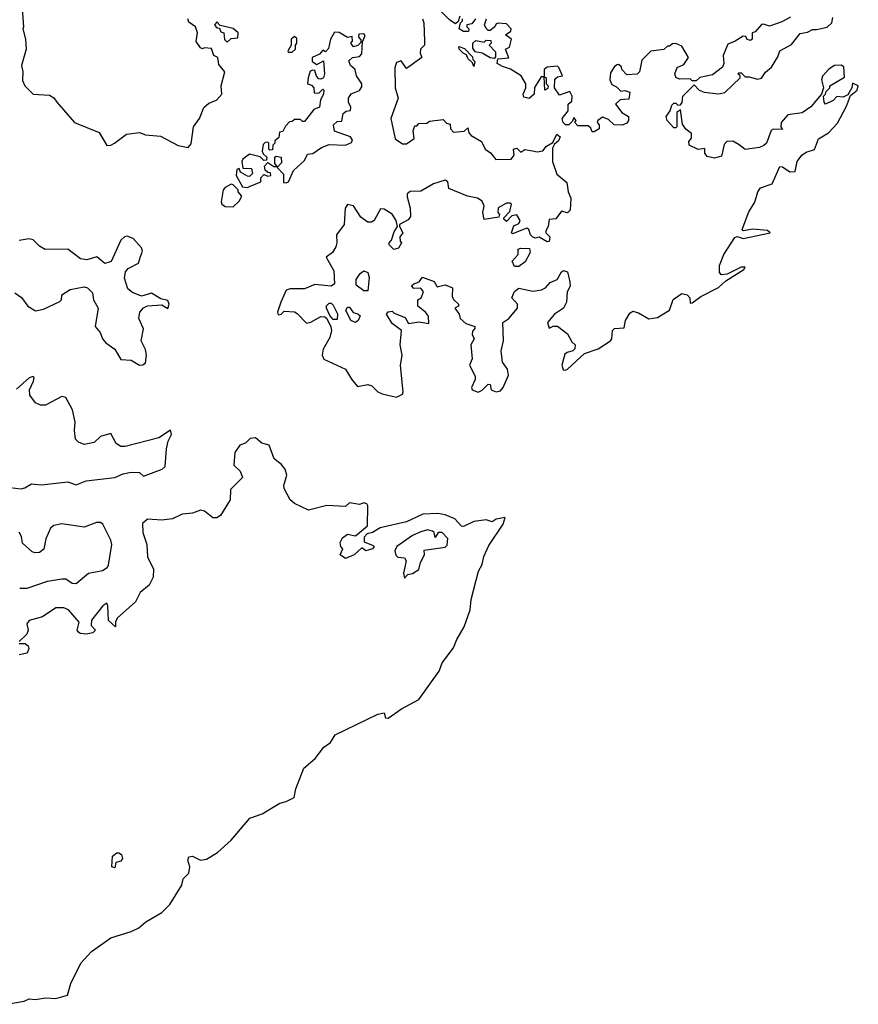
# Model space of a CAD drawing. Extents: x 2601477 to 2753313, y 449408 to 581029.
# Tile 128 of 203: x 2697118 to 2701230, y 475130 to 479960. Entities that reach past the tile are written whole.
import ezdxf

# ---------------------------------------------------------------- set-up
doc = ezdxf.new("R2010")
doc.units = 0

msp = doc.modelspace()

# ---------------------------------------------------------------- linework, layer by layer
at = {"layer": '0CON05XD'}
for points in [[(2697131.2, 480015), (2697137.5, 479925), (2697133.3, 479915), (2697147.5, 479865), (2697150, 479815), (2697126.7, 479735), (2697133.9, 479703.9), (2697132.3, 479662.3), (2697143.3, 479635), (2697185, 479594), (2697265, 479590), (2697286, 479576), (2697301.2, 479555), (2697387.5, 479455), (2697507.3, 479407.3), (2697545, 479342.7), (2697565, 479344.7), (2697583.3, 479355), (2697641.2, 479398.8), (2697705, 479406), (2697735, 479395.6), (2697808.3, 479388.3), (2697895, 479343.5), (2697945, 479333.3)], [(2697945, 479333.3), (2697958.3, 479351.7), (2697971.2, 479435), (2697999.2, 479475), (2698021.1, 479528.9), (2698045, 479551.2), (2698083.8, 479565), (2698108.8, 479595), (2698106, 479635), (2698123.3, 479705), (2698095, 479740), (2698090, 479775), (2698070, 479785), (2698058.3, 479818.3), (2698025, 479822.5), (2698015, 479817.5), (2698005, 479822.5), (2697983, 479853), (2697990, 479895), (2697980, 479925), (2697948.3, 479948.3), (2697942.5, 479965)], [(2698975, 478112.5), (2698995, 478122.5), (2698998.8, 478135), (2698986, 478264), (2698993.8, 478315), (2698983.3, 478365), (2698990, 478435), (2698945, 478470), (2698917.5, 478515), (2698925, 478527.5), (2698945, 478530), (2698955, 478520), (2699008.3, 478498.3), (2699025, 478470), (2699075, 478477.5), (2699125, 478470), (2699122.5, 478505), (2699107.5, 478525), (2699070, 478555), (2699070, 478585), (2699087.5, 478595), (2699097.5, 478625), (2699085, 478642.5), (2699050.7, 478640.7), (2699040, 478655), (2699050, 478665), (2699076.4, 478673.6), (2699093, 478697), (2699150, 478675), (2699165, 478650), (2699205, 478660), (2699240, 478645), (2699238.3, 478601.7), (2699245, 478587.5), (2699270, 478565), (2699270, 478555), (2699252.5, 478545), (2699272.5, 478515), (2699277.5, 478495), (2699305, 478470), (2699350, 478455), (2699350, 478445), (2699338.3, 478431.7), (2699337.5, 478415), (2699346.7, 478395), (2699330, 478365), (2699336.4, 478296.4), (2699324, 478265), (2699351.7, 478211.7), (2699352, 478195), (2699334, 478155), (2699337.5, 478145), (2699366.4, 478133.6), (2699385, 478142.5), (2699415, 478172.5), (2699425, 478170), (2699430, 478145), (2699455, 478133.8), (2699475, 478140), (2699488.8, 478155), (2699514.2, 478215.8), (2699510, 478245), (2699485, 478280), (2699479.2, 478335), (2699490, 478385), (2699486.7, 478475), (2699516.2, 478495), (2699558.8, 478545), (2699558.8, 478565), (2699531.2, 478595), (2699543.9, 478626.1), (2699565, 478642.5), (2699635, 478628.8), (2699677.5, 478635), (2699696.2, 478645), (2699718.6, 478671.4), (2699754.3, 478685.7), (2699775, 478723.3), (2699785, 478729.2), (2699805, 478722.5), (2699816.4, 478673.6), (2699817, 478653), (2699802, 478625), (2699800, 478575), (2699784.4, 478545.6), (2699740.8, 478515), (2699706.2, 478475), (2699715, 478447.5), (2699734.2, 478455.8), (2699755, 478456), (2699805, 478418.8), (2699825, 478380), (2699842.5, 478365), (2699840, 478345), (2699830, 478335), (2699802.3, 478327.7), (2699791.4, 478318.6), (2699776.2, 478265), (2699782.5, 478242.5), (2699795, 478240), (2699805, 478245.7), (2699888.3, 478321.7), (2699954.4, 478345), (2700014.3, 478385), (2700021.8, 478395), (2700024.2, 478435.8), (2700035, 478445.4), (2700082.1, 478447.9), (2700089.2, 478485), (2700109.8, 478520.2), (2700125, 478529.4), (2700151.7, 478521.7), (2700202.5, 478492.5), (2700245, 478499.3), (2700304.5, 478535), (2700322.7, 478587.3), (2700365, 478617.5), (2700390.2, 478610.2), (2700403.5, 478595), (2700405, 478570), (2700415, 478571.2), (2700457.3, 478602.7), (2700545, 478646.7), (2700581.2, 478678.8), (2700669.2, 478735), (2700675, 478746.7), (2700655.5, 478745.5), (2700587.8, 478712.2), (2700558.7, 478708.7), (2700549.3, 478719.3), (2700548.8, 478755), (2700571.5, 478808.5), (2700625, 478891.4), (2700635.8, 478895.8), (2700665, 478886.5), (2700797.5, 478915), (2700785, 478925.7), (2700712.5, 478932.5), (2700665, 478924), (2700660, 478930), (2700692.9, 479017.1), (2700723.3, 479065), (2700736.7, 479115), (2700750, 479135), (2700807.5, 479155), (2700845, 479240), (2700858.3, 479238.3), (2700895, 479213.3), (2700920, 479215), (2700930, 479265), (2700952.5, 479295), (2700975, 479310), (2701015, 479323.3), (2701034.4, 479375.6), (2701084, 479405), (2701128.2, 479451.8), (2701172.5, 479535), (2701192.5, 479587.5), (2701225, 479614), (2701230, 479635), (2701201.7, 479648.3), (2701197.5, 479625), (2701178.8, 479591.2), (2701155, 479580), (2701125, 479582.5), (2701106.1, 479563.9), (2701070, 479545), (2701062.5, 479555), (2701060, 479585), (2701070, 479595), (2701071.7, 479608.3), (2701090, 479625), (2701090, 479635), (2701161.7, 479678.3), (2701158.3, 479728.3), (2701146.4, 479736.4), (2701114.1, 479735.9), (2701085, 479716.7), (2701055, 479682.5), (2701050, 479665), (2701060, 479625), (2701050, 479595), (2700997.3, 479532.7), (2700955, 479503.8), (2700885, 479492.5), (2700852.5, 479455), (2700850, 479435), (2700858.3, 479421.7), (2700815, 479422.5), (2700803.6, 479416.4), (2700780, 479355), (2700767, 479343), (2700745, 479332.5), (2700675, 479322.5), (2700646.1, 479346.1), (2700615, 479363.3), (2700585, 479362.5), (2700572, 479348), (2700560, 479290), (2700525, 479280), (2700489.3, 479289.3), (2700477.5, 479305), (2700478.3, 479328.3), (2700445, 479323.3), (2700400, 479345), (2700398.3, 479361.7), (2700411.7, 479378.3), (2700411.7, 479401.7), (2700383.6, 479423.6), (2700368.3, 479448.3), (2700358.3, 479518.3), (2700340, 479505), (2700340, 479435), (2700335, 479430), (2700325, 479430), (2700292.5, 479465), (2700287.5, 479485), (2700307, 479513), (2700315, 479540), (2700325, 479550), (2700335, 479550), (2700345, 479540), (2700358.3, 479541.7), (2700366.4, 479553.6), (2700370, 479585), (2700425, 479640), (2700450, 479615), (2700475, 479603.8), (2700545, 479596.2), (2700575, 479602.5), (2700650, 479675), (2700650, 479685), (2700640, 479695), (2700645, 479700), (2700655, 479700), (2700675, 479680), (2700695, 479680), (2700735, 479667.5), (2700755, 479672.5), (2700775, 479702.5), (2700805, 479727.5), (2700835, 479777.5), (2700845, 479807.5), (2700901.7, 479838.3), (2700945, 479892.5), (2700981.7, 479898.3), (2701005, 479912.5), (2701025, 479911.2), (2701076.8, 479923.2), (2701100, 479945), (2701105, 479970)], [(2699092.5, 479965), (2699100, 479945), (2699103.3, 479855), (2699102.5, 479835), (2699083.3, 479815), (2699082.5, 479795), (2699090, 479775), (2699015, 479720), (2698988.3, 479758.3), (2698965, 479750), (2698957.5, 479725), (2698959.2, 479625), (2698974.2, 479575), (2698938.8, 479475), (2698960, 479375), (2698995, 479351.2), (2699015, 479351.2), (2699052.5, 479377.5), (2699047.5, 479415), (2699055, 479440), (2699065, 479440), (2699075, 479450), (2699115, 479452.5), (2699128.3, 479461.7), (2699195, 479470), (2699211.7, 479451.7), (2699228.3, 479448.3), (2699230, 479425), (2699245, 479407.5), (2699297, 479413), (2699315, 479430), (2699320, 479405), (2699331.7, 479391.7), (2699383, 479363), (2699400, 479325), (2699426.4, 479306.4), (2699453.6, 479273.6), (2699527.5, 479275), (2699542.5, 479295), (2699540, 479325), (2699555, 479330), (2699575, 479310), (2699595, 479322.5), (2699633.3, 479316.7)], [(2699277, 479977), (2699268.3, 479951.7), (2699255, 479940), (2699227, 479957), (2699185, 480000)], [(2699352.5, 479965), (2699335, 479940), (2699310, 479935), (2699310, 479925), (2699320, 479915), (2699318.3, 479901.7), (2699295, 479902.5), (2699272.5, 479915), (2699280, 479945), (2699290, 479955), (2699290, 479965)], [(2700896.8, 479973.2), (2700855, 479949.2), (2700795, 479927.5), (2700765, 479938.8), (2700755, 479936.7), (2700725, 479900), (2700710, 479895), (2700710, 479865), (2700701.7, 479858.3), (2700685, 479862.5), (2700678.3, 479878.3), (2700665, 479880), (2700626.1, 479853.9), (2700590.7, 479839.3), (2700566.7, 479785), (2700570, 479745), (2700563.6, 479726.4), (2700515, 479690), (2700453, 479677), (2700435, 479660), (2700415, 479660), (2700405, 479670), (2700355, 479667.5), (2700337.5, 479675), (2700330, 479695), (2700342.5, 479725), (2700375, 479740), (2700397.5, 479775), (2700365, 479830), (2700335, 479842.5), (2700318.3, 479841.7), (2700305, 479830), (2700295, 479830), (2700277, 479813), (2700213.6, 479806.4), (2700169.3, 479760.7), (2700157.5, 479705), (2700145, 479692.5), (2700095, 479690), (2700070, 479715), (2700068.3, 479728.3), (2700055, 479740), (2700048.3, 479738.3), (2700035, 479730), (2700015, 479700), (2700012.5, 479665), (2700021.7, 479641.7), (2700045, 479630), (2700065, 479610), (2700085, 479612.5), (2700110, 479605), (2700105, 479570), (2700063, 479567), (2700040, 479545), (2700070, 479505), (2700102.5, 479485), (2700102.5, 479465), (2700095, 479452.5), (2700073, 479443), (2700033.6, 479443.6), (2700005, 479470), (2699975, 479482.5), (2699952.5, 479465), (2699950, 479455), (2699960, 479445), (2699960, 479425), (2699935, 479410), (2699925, 479410), (2699918.3, 479428.3), (2699905, 479440), (2699855, 479440), (2699840, 479455), (2699847.5, 479465), (2699835, 479480), (2699828.3, 479461.7), (2699810, 479445), (2699793.9, 479443.9), (2699782.5, 479455), (2699777.5, 479475), (2699807, 479513), (2699807.5, 479545), (2699825, 479560), (2699826.7, 479585), (2699815, 479607.5), (2699765, 479590), (2699740, 479625), (2699741.7, 479668.3), (2699755, 479680), (2699780, 479685), (2699762.5, 479725), (2699755, 479732.5), (2699705, 479727.5), (2699690, 479715), (2699690, 479680), (2699700, 479675), (2699700, 479645), (2699710, 479635), (2699708.3, 479621.7), (2699692.5, 479615), (2699690, 479680), (2699675, 479680), (2699643, 479627), (2699640, 479595), (2699617, 479573), (2699590.7, 479580.7), (2699587.5, 479595), (2699600, 479625), (2699600, 479645), (2699577.5, 479685), (2699525, 479717.5), (2699485, 479730), (2699460, 479745), (2699462.5, 479767.5), (2699517, 479773), (2699500, 479815), (2699520, 479825), (2699530, 479865), (2699500, 479885), (2699526.4, 479903.6), (2699527.5, 479915), (2699505, 479940), (2699465, 479942.5), (2699455, 479940), (2699447.5, 479925), (2699425, 479907.5), (2699415, 479907.5), (2699405, 479917.5), (2699397.5, 479935), (2699406.7, 479965)], [(2698135, 479850), (2698155, 479867.5), (2698188.3, 479871.7), (2698190, 479895), (2698165, 479917.5), (2698101.7, 479931.7), (2698085, 479950), (2698073, 479933), (2698085, 479920), (2698098.3, 479918.3), (2698105, 479900), (2698120, 479895), (2698123, 479863), (2698135, 479850)], [(2698235, 479137.5), (2698245, 479142.5), (2698300, 479165), (2698300, 479185), (2698315, 479200), (2698335, 479192.5), (2698350, 479195), (2698348.3, 479208.3), (2698335, 479210), (2698321.7, 479221.7), (2698318.3, 479241.7), (2698335, 479260), (2698365, 479240), (2698380, 479240), (2698370, 479255), (2698370, 479285), (2698375, 479290), (2698400, 479285), (2698401.7, 479258.3), (2698380, 479235), (2698411.7, 479201.7), (2698411.7, 479161.7), (2698425, 479160), (2698436.7, 479165), (2698460, 479220), (2698515, 479270), (2698530, 479300), (2698555, 479303.8), (2698597.5, 479332.5), (2698635, 479347.5), (2698715, 479344.2), (2698745, 479357.5), (2698749.3, 479369.3), (2698740, 479385), (2698662.5, 479412.5), (2698657.5, 479445), (2698675, 479460), (2698697.5, 479462.5), (2698705, 479500), (2698718.3, 479511.7), (2698740, 479515), (2698741.7, 479531.7), (2698730, 479555), (2698730, 479575), (2698743.6, 479596.4), (2698785, 479612.5), (2698795, 479630), (2698796, 479645), (2698770, 479685), (2698762.5, 479715), (2698740, 479735), (2698732.5, 479757.5), (2698750, 479775), (2698785, 479780), (2698795, 479792.5), (2698798.3, 479851.7), (2698811.7, 479881.7), (2698805, 479890), (2698781.7, 479888.3), (2698780, 479875), (2698791.7, 479861.7), (2698791.7, 479848.3), (2698777, 479833), (2698755, 479827.5), (2698742.5, 479845), (2698750, 479855), (2698748.3, 479878.3), (2698725, 479872.5), (2698685, 479897.5), (2698661.7, 479898.3), (2698642.5, 479865), (2698631.7, 479818.3), (2698618.3, 479801.7), (2698605, 479810), (2698588.3, 479791.7), (2698552.5, 479775), (2698552.5, 479755), (2698575, 479740), (2698608.3, 479758.3), (2698612.5, 479695), (2698607.5, 479675), (2698595, 479667.5), (2698585, 479670), (2698573, 479683), (2698565, 479710), (2698555, 479712.5), (2698541.7, 479708.3), (2698532.5, 479675), (2698530, 479645), (2698548.3, 479638.3), (2698560, 479625), (2698561.7, 479601.7), (2698585, 479600), (2698605, 479620), (2698610, 479615), (2698607.5, 479595), (2698593, 479567), (2698588.3, 479531.7), (2698560.7, 479519.3), (2698515, 479460), (2698505, 479460), (2698495, 479470), (2698465, 479470), (2698455, 479460), (2698441.7, 479458.3), (2698421.7, 479438.3), (2698408.3, 479411.7), (2698392.5, 479407.5), (2698388.3, 479381.7), (2698370, 479365), (2698370, 479355), (2698360, 479345), (2698358.3, 479321.7), (2698345, 479320), (2698340, 479325), (2698340, 479355), (2698335, 479360), (2698321.7, 479358.3), (2698312.5, 479347.5), (2698307.5, 479315), (2698311.7, 479301.7), (2698330, 479285), (2698328.3, 479271.7), (2698315, 479270), (2698297.5, 479287.5), (2698245, 479300), (2698212.5, 479275), (2698207.5, 479265), (2698211.7, 479231.7), (2698255, 479230), (2698260, 479205), (2698245, 479190), (2698235, 479192.5), (2698201.7, 479211.7), (2698195, 479230), (2698183.3, 479225), (2698180, 479195), (2698210.7, 479140.7), (2698235, 479137.5)], [(2698455, 479800), (2698470, 479815), (2698470, 479835), (2698477.5, 479845), (2698477, 479867), (2698465, 479877.5), (2698450, 479865), (2698450, 479835), (2698432.5, 479805), (2698435, 479800), (2698455, 479800)], [(2699345, 479730), (2699338.3, 479748.3), (2699315, 479770), (2699308.3, 479788.3), (2699292.5, 479795), (2699272.5, 479815), (2699271.7, 479828.3), (2699299.3, 479819.3), (2699338.3, 479778.3), (2699340, 479765), (2699350, 479755), (2699345, 479730)], [(2699445, 479770), (2699425, 479773.3), (2699386.4, 479796.4), (2699351.7, 479801.7), (2699340.7, 479820.7), (2699340, 479845), (2699355, 479857.5), (2699395, 479850), (2699405, 479860), (2699428.3, 479858.3), (2699430, 479845), (2699420, 479835), (2699451.7, 479801.7), (2699451.7, 479778.3), (2699445, 479770)], [(2699633.3, 479316.7), (2699655, 479311.2), (2699683.6, 479316.4), (2699700.7, 479339.3), (2699733, 479357), (2699751.7, 479398.3), (2699767.5, 479385), (2699760, 479365), (2699740, 479350), (2699730, 479330), (2699730, 479265), (2699751.7, 479201.7), (2699801.7, 479161.7), (2699806.7, 479115), (2699820, 479085), (2699817.5, 479025), (2699805, 479012.5), (2699775, 479020), (2699747, 478983), (2699715, 478980), (2699708.8, 478945), (2699697.5, 478925), (2699697.5, 478915), (2699717.5, 478895), (2699715, 478872.5), (2699705, 478870), (2699665, 478892.5), (2699645, 478887.5), (2699635, 478892.5), (2699622.5, 478905), (2699615, 478930), (2699605, 478937.5), (2699535, 478910), (2699530, 478915), (2699541.7, 478948.3), (2699565, 478960), (2699572.5, 478975), (2699555, 479002.5), (2699531.7, 478998.3), (2699505, 478970), (2699491.7, 478981.7), (2699491.7, 478988.3), (2699521.7, 479018.3), (2699530, 479055), (2699525, 479060), (2699505, 479060), (2699465, 479037.5), (2699462.5, 479015), (2699470, 479005), (2699468.3, 478991.7), (2699395, 478980), (2699388.8, 479015), (2699396.2, 479045), (2699385, 479070), (2699362.5, 479085), (2699314.3, 479094.3), (2699221.7, 479131.7), (2699216.7, 479165), (2699205, 479172.5), (2699147.5, 479155), (2699085, 479118.8), (2699032.7, 479117.3), (2699018.8, 479105), (2699018.8, 479091.2), (2699032.5, 479035), (2699033.8, 478995), (2699022.5, 478977.5), (2698980, 478955), (2698980, 478945), (2698997.5, 478915), (2698982.5, 478895), (2698983, 478873), (2698990, 478865), (2698975, 478840), (2698953, 478833), (2698930, 478855), (2698930, 478865), (2698941.7, 478878.3), (2698955, 478920), (2698970, 478945), (2698964, 478975), (2698945, 479005.7), (2698905, 479030), (2698887.7, 479032.3), (2698855.7, 478974.3), (2698842.7, 478967.3), (2698825, 478967.5), (2698790.8, 478990.8), (2698755, 479046.2), (2698725, 479053.3), (2698714.2, 479035.8), (2698710, 478955), (2698670.8, 478905), (2698673.1, 478865), (2698668.1, 478845), (2698652.2, 478817.8), (2698621.2, 478795), (2698658.8, 478728.8), (2698662.5, 478665), (2698645, 478652.5), (2698565, 478661.2), (2698515, 478640), (2698445, 478639.2), (2698425, 478633.3), (2698398.8, 478575), (2698382.5, 478525), (2698385, 478512.5), (2698400, 478515), (2698415, 478530), (2698465, 478526.7), (2698479.4, 478519.4), (2698525, 478471.2), (2698545, 478476), (2698595, 478503.3), (2698615, 478502.5), (2698623.6, 478493.6), (2698643.9, 478453.9), (2698646.7, 478435), (2698639.5, 478400.5), (2698605.9, 478344.1), (2698601.4, 478315), (2698610, 478295), (2698716, 478246), (2698745, 478196.2), (2698775, 478161.2), (2698825, 478171.2), (2698845, 478163.8), (2698873.8, 478135), (2698895, 478124.2), (2698965, 478107.5), (2698975, 478112.5)], [(2698165, 479042.5), (2698195, 479070), (2698207.5, 479095), (2698190, 479115), (2698190, 479125), (2698165, 479150), (2698155, 479152.5), (2698125, 479136.2), (2698116.2, 479125), (2698106.4, 479066.4), (2698110, 479055), (2698125, 479043.8), (2698165, 479042.5)], [(2697095, 478620), (2697127.7, 478597.7), (2697157.5, 478555), (2697195, 478531.2), (2697235, 478540), (2697315, 478577.5), (2697322.5, 478585), (2697325, 478610), (2697365, 478636.7), (2697435, 478648.8), (2697450, 478645), (2697475, 478620), (2697480, 478585), (2697503.3, 478545), (2697488.8, 478455), (2697513.3, 478425), (2697523.8, 478395), (2697541.2, 478375), (2697585, 478343.8), (2697615, 478293.3), (2697665, 478289.2), (2697705, 478266), (2697722.3, 478267.7), (2697735, 478277.5), (2697740, 478315), (2697735, 478342.5), (2697713.8, 478385), (2697725.9, 478444.1), (2697702.5, 478495), (2697707.5, 478525), (2697725, 478546.2), (2697745, 478556.2), (2697815, 478561.2), (2697845, 478542.5), (2697851.2, 478565), (2697845, 478582.5), (2697810.5, 478590.5), (2697765, 478618), (2697715, 478603.3), (2697671.7, 478621.7), (2697649.2, 478639.2), (2697632.7, 478692.7), (2697636.9, 478723.1), (2697650.9, 478739.1), (2697700, 478765), (2697711.3, 478798.7), (2697720, 478825), (2697715, 478841.2), (2697675, 478887.1), (2697645, 478898.5), (2697632, 478895), (2697615, 478878), (2697566.4, 478773.6), (2697535, 478763.3), (2697496.4, 478796.4), (2697447.7, 478782.3), (2697417.1, 478787.1), (2697355, 478834), (2697243, 478833), (2697215, 478848.8), (2697185, 478880), (2697164.2, 478885.8), (2697115, 478877.5)], [(2699565, 478750), (2699545, 478750), (2699532.5, 478775), (2699561.7, 478808.3), (2699562.5, 478835), (2699575, 478840), (2699618.3, 478838.3), (2699621.7, 478818.3), (2699597, 478773), (2699565, 478750)], [(2698825, 478630), (2698805, 478630), (2698768.3, 478658.3), (2698767.5, 478685), (2698787.5, 478715), (2698805, 478727.5), (2698825, 478720), (2698832.5, 478695), (2698825, 478630)], [(2698675, 478490), (2698655, 478490), (2698638.3, 478508.3), (2698622.5, 478545), (2698623.3, 478556.7), (2698635, 478570), (2698645, 478570), (2698655, 478560), (2698677, 478517), (2698675, 478490)], [(2698765, 478473.8), (2698742.5, 478485), (2698717.5, 478535), (2698725, 478550), (2698735, 478550), (2698753.3, 478523.3), (2698777, 478517), (2698787, 478507), (2698777.5, 478485), (2698765, 478473.8)], [(2697245, 478068.6), (2697219.7, 478069.7), (2697195, 478080), (2697168.3, 478118.3), (2697165.7, 478145), (2697186.2, 478186.2), (2697190, 478205), (2697185, 478210), (2697165, 478203.8), (2697102.9, 478147.1)], [(2697070, 477665), (2697125, 477659.2), (2697143.9, 477663.9), (2697176.1, 477683.9), (2697225, 477678), (2697355, 477693.3), (2697395, 477678.5), (2697445, 477698.5), (2697585, 477713.5), (2697625, 477732.9), (2697665, 477740.8), (2697705, 477738), (2697725, 477720), (2697817.5, 477755), (2697832, 477768), (2697838.1, 477855), (2697847, 477893), (2697862.5, 477925), (2697857, 477947), (2697800.5, 477909.5), (2697635, 477866), (2697615, 477866.2), (2697590.5, 477880.5), (2697565, 477930), (2697515, 477916), (2697483.8, 477886.2), (2697435, 477876), (2697407.1, 477887.1), (2697392, 477902), (2697386.9, 477945), (2697390.8, 477985), (2697376.7, 478046.7), (2697345, 478106.2), (2697325, 478111.2), (2697245, 478068.6)], [(2697055, 475130), (2697140, 475145), (2697165, 475157.5), (2697195, 475153.1), (2697245, 475162.5), (2697295, 475158.9), (2697352.5, 475175), (2697368.3, 475231.7), (2697418.3, 475331.7), (2697470.5, 475389.5), (2697565, 475456.7), (2697665, 475486.7), (2697702.5, 475505), (2697737.5, 475535), (2697815, 475580), (2697855, 475620), (2697913.3, 475715), (2697920, 475745), (2697947, 475773), (2697953.3, 475805), (2697943, 475837), (2697947, 475853), (2697965, 475856.2), (2698005, 475836.7), (2698035, 475842.5), (2698088.9, 475875), (2698154.6, 475935.4), (2698247, 476043), (2698307.5, 476065), (2698393, 476117), (2698425, 476124.2), (2698464, 476145), (2698472.4, 476187.6), (2698512.1, 476287.9), (2698567.1, 476335), (2698609.4, 476390.6), (2698641.4, 476415), (2698665, 476451.2), (2698875, 476554), (2698905, 476560), (2698912.5, 476535), (2698925, 476534.2), (2698991.1, 476578.9), (2699075.3, 476624.7), (2699175.3, 476764.7), (2699188.9, 476805), (2699245, 476878), (2699260.9, 476919.1), (2699298, 476982), (2699326.7, 477065), (2699331.8, 477115), (2699367.6, 477255), (2699385, 477287.1), (2699393.5, 477326.5), (2699419.2, 477380.8), (2699488, 477485), (2699498.3, 477518.3), (2699455, 477510), (2699435, 477496.2), (2699405, 477505.8), (2699345, 477498), (2699295, 477473.3), (2699285, 477476.2), (2699251.2, 477511.2), (2699205, 477530.8), (2699167.8, 477537.8), (2699095.7, 477534.3), (2699015, 477496.4), (2698885, 477467.1), (2698847.5, 477445), (2698822.3, 477437.7), (2698807.7, 477422.3), (2698808, 477398), (2698851.2, 477381.2), (2698856.2, 477375), (2698848, 477365), (2698815, 477354.4), (2698795, 477370), (2698758.8, 477335), (2698715, 477316.7), (2698690, 477335), (2698702.5, 477365), (2698692.5, 477375), (2698688.8, 477395), (2698701.4, 477418.6), (2698725, 477436.7), (2698765, 477427.5), (2698823.6, 477476.4), (2698826, 477575), (2698820, 477585), (2698805, 477590), (2698785, 477582.5), (2698735, 477590), (2698715, 477572.5), (2698625, 477577.1), (2698535, 477554), (2698465, 477586.9), (2698444, 477605), (2698415, 477660), (2698413.8, 477675), (2698427.3, 477725), (2698419.2, 477755), (2698399.7, 477779.7), (2698366.2, 477806.2), (2698342.1, 477872.1), (2698305, 477882.5), (2698275, 477909.5), (2698248.8, 477905), (2698225, 477883.3), (2698197, 477873), (2698173.2, 477836.8), (2698167.5, 477775), (2698200, 477745), (2698210, 477715), (2698151.2, 477655), (2698150, 477605), (2698102.7, 477527.3), (2698085, 477516), (2698065, 477516), (2698025, 477548.8), (2698005, 477554), (2697965, 477540), (2697915, 477534.3), (2697867.8, 477512.2), (2697814.4, 477505.6), (2697745, 477509.4), (2697720.9, 477489.1), (2697722.5, 477445), (2697741.9, 477385), (2697744.5, 477325), (2697774.3, 477265), (2697772.5, 477225), (2697753.7, 477186.3), (2697709.3, 477150.7), (2697685.6, 477104.4), (2697596.7, 477025), (2697587.5, 477005), (2697588.3, 476981.7), (2697553, 477013), (2697551.2, 477085), (2697545, 477097.5), (2697526.7, 477085), (2697470, 477015), (2697468.3, 476988.3), (2697490, 476965), (2697477, 476953), (2697443.6, 476946.4), (2697415, 476948.8), (2697405.9, 476955.9), (2697400, 476965), (2697410, 477005), (2697356.9, 477065), (2697335, 477075.5), (2697295, 477075.6), (2697229.5, 477030.5), (2697165, 477013.3), (2697153.9, 476996.1), (2697160, 476965), (2697152.5, 476945), (2697115, 476910)], [(2697118.3, 477171.7), (2697155, 477171.2), (2697255, 477206.2), (2697325, 477216.7), (2697345, 477216.7), (2697376.1, 477196.1), (2697395, 477194), (2697455.7, 477244.3), (2697525, 477258), (2697547.8, 477272.2), (2697554.2, 477285), (2697569.4, 477385), (2697565, 477406.2), (2697525.4, 477485.4), (2697515, 477494), (2697495, 477492.9), (2697435, 477471.1), (2697325, 477486.9), (2697285, 477479.2), (2697268.8, 477465), (2697245.9, 477414.1), (2697237.1, 477362.9), (2697215, 477346), (2697194.1, 477344.1), (2697179.5, 477349.5), (2697131.7, 477391.7), (2697127.5, 477425), (2697115, 477445.8)], [(2699005, 477220), (2699021.7, 477238.3), (2699045, 477242.5), (2699075, 477262.5), (2699083, 477297), (2699102.5, 477335), (2699101.7, 477358.3), (2699205, 477373.3), (2699215, 477382.5), (2699216.7, 477415), (2699190, 477445), (2699170, 477445), (2699155, 477420), (2699150, 477445), (2699141.7, 477451.7), (2699117, 477457), (2699085, 477447.5), (2699045, 477430), (2698967.5, 477375), (2698957.5, 477355), (2698963, 477333), (2698973, 477323), (2699005, 477320), (2699013.3, 477305), (2699000, 477245), (2699005, 477220)], [(2697115, 476900), (2697145, 476900), (2697159.3, 476889.3), (2697162.5, 476875), (2697155, 476852.5), (2697115, 476844)], [(2697585, 475800), (2697570, 475805), (2697573, 475857), (2697595, 475872.5), (2697605, 475872.5), (2697617.5, 475865), (2697622.5, 475845), (2697615, 475832.5), (2697590, 475825), (2697585, 475800)]]:
    msp.add_lwpolyline(points, dxfattribs=at)

doc.saveas('drawing.dxf')
